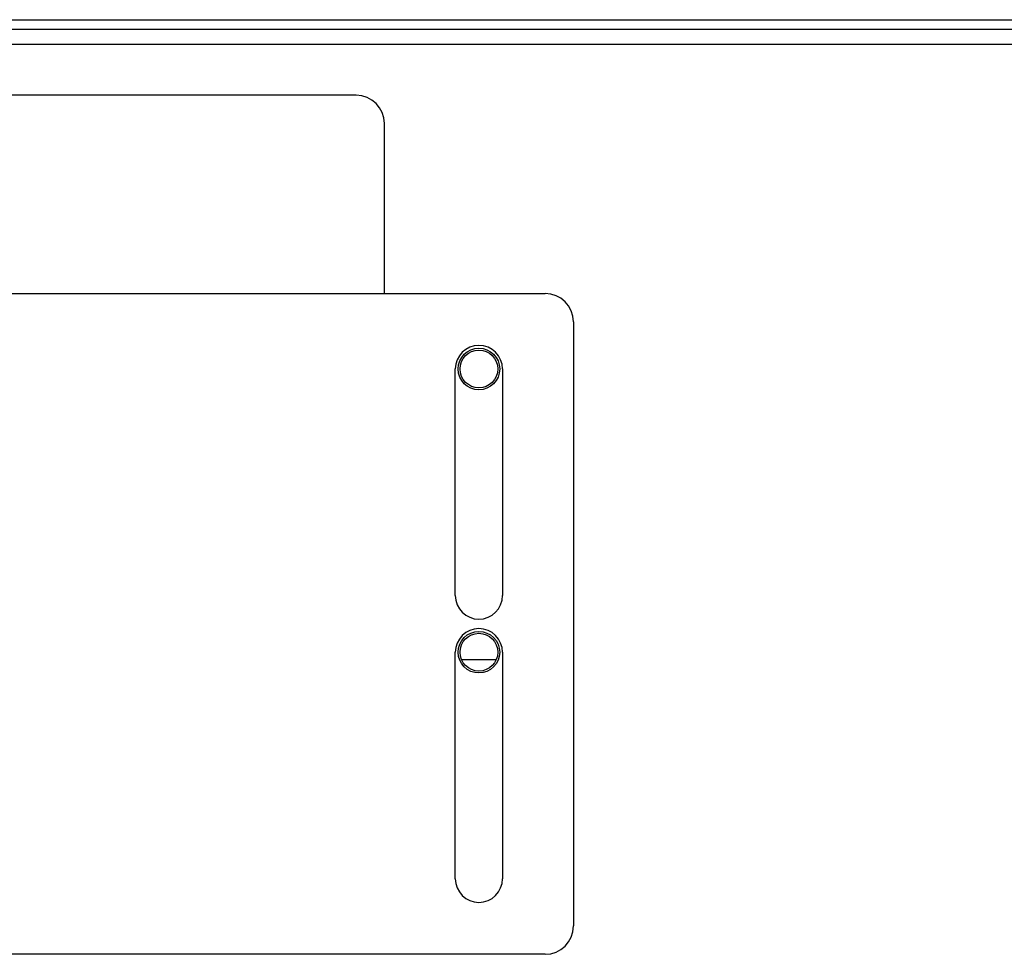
# Model space of a CAD drawing. Header units: millimetres. Extents: x 899 to 1733, y -688 to -112.
# Tile 4 of 26: x 1038 to 1085, y -580 to -535. Entities that reach past the tile are written whole.
import ezdxf

# ---------------------------------------------------------------- set-up
doc = ezdxf.new("R2010")
doc.units = ezdxf.units.MM
doc.header["$LTSCALE"] = 46.255
doc.layers.get('0').update_dxf_attribs({"linetype": 'CONTINUOUS'})
doc.layers.add('02_AXIS', color=7, linetype='CONTINUOUS')

msp = doc.modelspace()

# ---------------------------------------------------------------- linework, layer by layer
at = {"color": 7, "linetype": 'Continuous'}
for p, q in [((985.987, -535.112), (1116.896, -535.112)), ((986.706, -535.561), (1116.728, -535.561)), ((995.863, -536.279), (1116.617, -536.279)), ((1054.22, -538.703), (1007.534, -538.703)), ((1055.567, -548.13), (1055.567, -540.05)), ((998.556, -548.13), (1063.198, -548.13)), ((1064.545, -549.477), (1064.545, -578.206)), ((1063.198, -579.553), (998.556, -579.553))]:
    msp.add_line(p, q, dxfattribs=at)
for centre, start, end in [((1054.22, -540.05), 0, 90), ((1063.198, -549.477), 0, 90), ((1063.198, -578.206), 270, 0)]:
    msp.add_arc(centre, 1.347, start, end, dxfattribs=at)
at = {"layer": '02_AXIS', "color": 7, "linetype": 'Continuous'}
for p, q in [((1058.934, -562.495), (1058.934, -551.721)), ((1061.178, -551.721), (1061.178, -562.495)), ((1058.934, -575.962), (1058.934, -565.188)), ((1061.178, -565.188), (1061.178, -575.962)), ((1060.872, -565.547), (1059.24, -565.547))]:
    msp.add_line(p, q, dxfattribs=at)
for centre, radius in [((1060.056, -551.721), 0.988), ((1060.056, -551.721), 0.898), ((1060.056, -565.188), 0.988), ((1060.056, -565.188), 0.898)]:
    msp.add_circle(centre, radius, dxfattribs=at)
for centre, start, end in [((1060.056, -551.721), 0, 180), ((1060.056, -562.495), 180, 0), ((1060.056, -565.188), 0, 180), ((1060.056, -575.962), 180, 0)]:
    msp.add_arc(centre, 1.122, start, end, dxfattribs=at)

doc.saveas('drawing.dxf')
